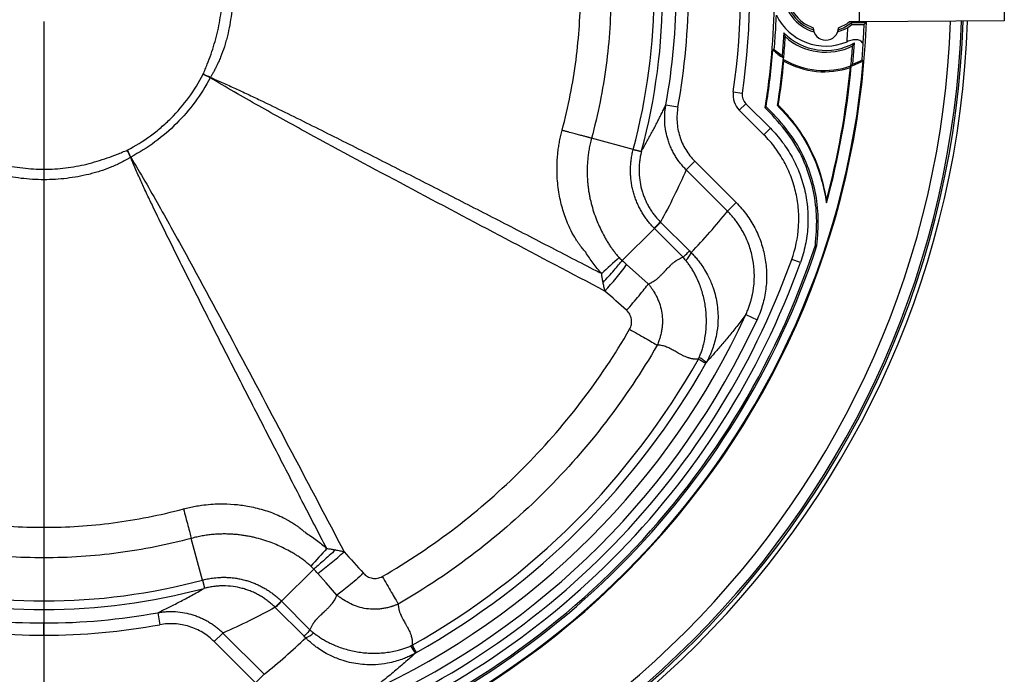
# Model space of a CAD drawing. Header units: millimetres. Extents: x 0 to 594, y 0 to 420.
# Tile 31 of 45: x 386 to 440, y 222 to 257. Entities that reach past the tile are written whole.
import ezdxf

# ---------------------------------------------------------------- set-up
doc = ezdxf.new("R2010")
doc.units = ezdxf.units.MM
doc.layers.add('SLD-0', color=7, linetype='Continuous')

# ---------------------------------------------------------------- blocks, each defined once
blk = doc.blocks.new('SW_CENTERMARKSYMBOL_1')
at = {"layer": 'SLD-0', "color": 0}
blk.add_line((0, -1.667), (0, -55.401), dxfattribs=at)

msp = doc.modelspace()

# ---------------------------------------------------------------- linework, layer by layer
at = {"color": 7, "linetype": 'Continuous', "lineweight": 25}
for p, q in [((440.104, 260.617), (440.104, 257.36)), ((432.213, 257.302), (432.213, 257.93)), ((431.582, 257.005), (431.799, 257.155)), ((432.213, 257.302), (431.658, 257.302)), ((432.57, 257.255), (431.764, 257.255)), ((440.104, 257.36), (432.213, 257.302)), ((428.09, 256.703), (428.01, 255.468)), ((428.176, 256.488), (428.09, 256.703)), ((431.85, 255.007), (431.947, 256.159)), ((432.356, 255.233), (432.415, 256.108)), ((425.339, 253.486), (425.833, 253.413)), ((421.668, 252.792), (422.324, 252.672)), ((426.021, 252.845), (425.668, 252.492)), ((426.021, 252.845), (427.36, 251.507)), ((427.531, 252.279), (427.126, 252.683)), ((427.006, 251.153), (425.668, 252.492)), ((427.468, 252.216), (427.07, 252.614)), ((427.468, 252.216), (427.531, 252.279)), ((427.36, 251.507), (427.006, 251.153)), ((419.889, 250.354), (417.619, 250.965)), ((422.775, 249.241), (423.246, 249.712)), ((423.246, 249.712), (425.497, 247.461)), ((425.026, 246.99), (422.775, 249.241)), ((425.026, 246.99), (425.497, 247.461)), ((421.384, 246.388), (422.949, 244.823)), ((421.046, 246.051), (419.293, 244.298)), ((422.612, 244.485), (421.046, 246.051)), ((428.996, 244.19), (428.525, 244.359)), ((426.028, 241.356), (426.633, 241.077)), ((396.427, 226.892), (395.816, 229.163)), ((387.793, 228.103), (387.793, 225.751)), ((400.731, 225.735), (402.484, 227.488)), ((401.958, 223.832), (400.393, 225.397)), ((400.731, 225.735), (402.296, 224.17)), ((393.989, 225.113), (394.109, 224.457)), ((387.793, 223.885), (387.793, 224.551)), ((397.541, 224.006), (397.07, 223.536)), ((397.541, 224.006), (399.791, 221.756)), ((399.321, 221.285), (397.07, 223.536)), ((399.791, 221.756), (399.321, 221.285))]:
    msp.add_line(p, q, dxfattribs=at)
at = {"color": 7, "linetype": 'Continuous', "lineweight": 25, "flags": 128}
for points in [[(431.799, 257.155), (431.78, 257.211), (431.764, 257.255)], [(432.57, 257.255), (432.514, 257.202), (432.47, 257.159)], [(427.499, 255.777), (427.54, 255.794), (427.572, 255.806)], [(428.096, 255.173), (428.088, 255.223), (428.081, 255.262)], [(431.719, 254.823), (431.737, 254.87), (431.751, 254.908)], [(431.769, 254.904), (431.814, 254.962), (431.85, 255.007)], [(432.423, 255.189), (432.385, 255.213), (432.356, 255.233)], [(427.07, 252.614), (427.101, 252.653), (427.126, 252.683)], [(427.749, 252.741), (427.774, 252.749), (427.794, 252.756)], [(430.422, 247.441), (430.425, 247.543), (430.427, 247.623)], [(429.813, 245.136), (429.862, 245.125), (429.9, 245.116)], [(419.531, 244.081), (420.189, 243.494), (420.705, 243.033)], [(403.749, 226.076), (403.162, 226.734), (402.701, 227.251)]]:
    msp.add_lwpolyline(points, dxfattribs=at)
at = {"color": 7, "linetype": 'Continuous', "lineweight": 25}
for centre, radius, start, end in [((387.793, 258.989), 33.699, 345.0087, 14.9913), ((387.793, 258.989), 33.237, 344.9434, 15.0566), ((387.793, 258.989), 34.437, 349.6346, 10.3654), ((387.793, 258.989), 35.104, 349.6346, 10.3654), ((387.793, 258.989), 37.947, 351.6619, 8.3381), ((387.793, 258.989), 38.447, 351.6619, 8.3381), ((430.38, 258.989), 2.219, 90, 252.2957), ((430.38, 258.989), 2.319, 180, 253.843), ((430.38, 258.989), 2.116, 180, 251.1403), ((387.793, 258.989), 39.791, 350.781, 359.2814), ((430.38, 258.989), 3, 206.1916, 292.7317), ((387.793, 258.989), 50.333, 271.871, 358.129), ((387.793, 258.989), 50.1, 271.8817, 358.1183), ((387.793, 258.989), 50, 271.8863, 358.1137), ((387.793, 258.989), 49.4, 271.9144, 358.0856), ((387.793, 258.989), 44.833, 272.1529, 357.8471), ((430.38, 256.989), 0.684, 180.23, 359.77), ((430.38, 258.989), 2.319, 286.157, 301.2159), ((430.38, 258.989), 2.219, 287.7043, 308.6195), ((430.38, 258.989), 2.116, 288.8597, 307.1423), ((387.793, 258.989), 43.833, 356.3808, 357.4069), ((387.793, 258.989), 44.714, 356.3062, 357.6556), ((387.793, 258.989), 40.46, 354.7157, 356.4565), ((430.38, 258.989), 3.235, 224.9445, 298.9867), ((430.38, 258.989), 3.333, 228.6081, 295.9402), ((387.793, 258.989), 44.147, 354.6961, 356.1067), ((387.793, 258.989), 39.835, 350.8928, 355.3759), ((430.38, 258.989), 4.314, 228.1036, 237.627), ((430.38, 258.989), 4.244, 228.5742, 236.0515), ((387.793, 258.989), 40.441, 351.1132, 354.8304), ((387.793, 258.989), 44.791, 274.8668, 355.1332), ((387.793, 258.989), 40.483, 351.1436, 354.5913), ((430.293, 258.989), 4.333, 239.3061, 289.6564), ((430.293, 258.989), 4.403, 240.0693, 288.9005), ((387.793, 258.989), 44.166, 344.8438, 354.6936), ((387.793, 258.989), 44.123, 345.0725, 354.5826), ((430.38, 258.989), 4.314, 288.7892, 298.2635), ((430.38, 258.989), 4.244, 290.2662, 297.7487), ((364.152, 269.573), 36.097, 334.9041, 334.9386), ((365.69, 272.508), 36.102, 329.644, 329.6788), ((426.493, 253.317), 1.167, 171.6619, 225), ((426.493, 253.317), 0.667, 171.6619, 225), ((377.209, 282.63), 36.097, 295.0614, 295.0959), ((374.274, 281.092), 36.102, 300.3212, 300.356), ((433.563, 233.543), 17.714, 133.4741, 135.0193), ((387.793, 258.989), 44.244, 288.2456, 341.7544), ((387.793, 258.989), 44.333, 288.2343, 341.7657), ((421.876, 245.184), 1.252, 315.1809, 338.7446), ((387.793, 258.989), 43.28, 289.7563, 340.2437), ((387.793, 258.989), 43.78, 289.7563, 340.2437), ((511.585, 142.289), 137.796, 132.14212, 132.67977), ((404.699, 255.008), 18.423, 317.8171, 323.6187), ((387.793, 258.989), 42.104, 294.7574, 335.2426), ((387.793, 258.989), 42.771, 294.7574, 335.2426), ((387.793, 258.989), 40.904, 299.3621, 330.6379), ((387.793, 258.989), 41.366, 299.3619, 330.6378), ((422.366, 236.936), 2.361, 50.3476, 61.8255), ((504.492, 135.198), 137.793, 137.32026, 137.85792), ((391.773, 242.083), 18.423, 306.3813, 312.1829), ((387.793, 258.989), 33.237, 254.9434, 270), ((387.793, 258.989), 33.237, 270, 285.0566), ((387.793, 258.989), 33.699, 255.0087, 284.9913), ((413.241, 213.216), 17.717, 134.9807, 136.5256), ((387.793, 258.989), 34.437, 259.6346, 270), ((387.793, 258.989), 34.437, 270, 280.3654), ((387.793, 258.989), 35.104, 259.6346, 270), ((387.793, 258.989), 35.104, 270, 280.3654), ((401.597, 224.906), 1.252, 291.2554, 314.8191), ((409.845, 224.416), 2.361, 208.1745, 219.6524)]:
    msp.add_arc(centre, radius, start, end, dxfattribs=at)
for points, knots in [([(416.013, 251.397), (416.363, 252.697), (416.61, 253.969), (416.937, 256.491), (417.017, 257.741), (417.016, 260.242), (416.937, 261.492), (416.691, 263.383), (416.588, 264.017), (416.336, 265.293), (416.186, 265.936), (416.012, 266.586)], [0, 0, 0, 0, 0.25, 0.25, 0.5, 0.5, 0.75, 0.75, 0.875, 0.875, 1, 1, 1, 1]), ([(417.619, 267.012), (417.97, 265.706), (418.235, 264.376), (418.59, 261.694), (418.679, 260.341), (418.679, 257.636), (418.59, 256.283), (418.235, 253.601), (417.97, 252.272), (417.619, 250.965)], [0, 0, 0, 0, 0.25, 0.25, 0.5, 0.5, 0.75, 0.75, 1, 1, 1, 1]), ([(396.469, 254.449), (396.488, 254.495), (396.504, 254.541), (396.539, 254.632), (396.557, 254.678), (396.614, 254.813), (396.652, 254.904), (396.76, 255.177), (396.827, 255.361), (396.954, 255.73), (397.014, 255.916), (397.126, 256.291), (397.179, 256.479), (397.319, 257.049), (397.39, 257.438), (397.483, 258.214), (397.507, 258.603), (397.506, 259.382), (397.483, 259.772), (397.388, 260.553), (397.317, 260.938), (397.177, 261.505), (397.124, 261.692), (397.013, 262.065), (396.953, 262.251), (396.826, 262.619), (396.759, 262.802), (396.651, 263.074), (396.614, 263.165), (396.557, 263.3), (396.539, 263.346), (396.504, 263.437), (396.488, 263.483), (396.469, 263.528)], [0, 0, 0, 0, 0.015625, 0.015625, 0.03125, 0.03125, 0.0625, 0.0625, 0.125, 0.125, 0.1875, 0.1875, 0.25, 0.25, 0.375, 0.375, 0.5, 0.5, 0.625, 0.625, 0.75, 0.75, 0.8125, 0.8125, 0.875, 0.875, 0.9375, 0.9375, 0.96875, 0.96875, 0.984375, 0.984375, 1, 1, 1, 1]), ([(396.853, 263.696), (396.868, 263.674), (396.897, 263.631), (396.937, 263.568), (396.977, 263.502), (397.051, 263.366), (397.206, 263.068), (397.417, 262.602), (397.591, 262.12), (397.708, 261.727), (397.862, 261.135), (398.029, 260.221), (398.103, 258.983), (398.027, 257.745), (397.861, 256.835), (397.707, 256.246), (397.591, 255.855), (397.455, 255.481), (397.295, 255.106), (397.176, 254.853), (397.078, 254.662), (397.017, 254.549), (396.979, 254.479), (396.939, 254.412), (396.897, 254.347), (396.868, 254.303), (396.853, 254.282)], [0, 0, 0, 0, 0.007938, 0.015857, 0.022586, 0.031565, 0.062826, 0.125112, 0.187389, 0.218645, 0.250023, 0.373842, 0.50073, 0.627215, 0.750626, 0.781791, 0.81287, 0.874902, 0.902858, 0.9371, 0.959849, 0.968364, 0.976203, 0.984093, 0.992035, 1, 1, 1, 1]), ([(427.572, 255.806), (427.589, 256.009), (427.621, 256.408), (427.66, 257.021), (427.679, 257.454), (427.688, 257.664)], [0, 0, 0, 0, 0.345709, 0.6813081, 1, 1, 1, 1]), ([(431.799, 257.155), (431.869, 257.155), (432.008, 257.156), (432.194, 257.157), (432.355, 257.158), (432.432, 257.159), (432.47, 257.159)], [0, 0, 0, 0, 0.250133, 0.499618, 0.750212, 1, 1, 1, 1]), ([(432.415, 256.108), (432.376, 256.164), (432.317, 256.249), (432.187, 256.313), (432.072, 256.337), (431.944, 256.336), (431.764, 256.306), (431.629, 256.256), (431.539, 256.222)], [0, 0, 0, 0, 0.249532, 0.376954, 0.499365, 0.624644, 0.750218, 1, 1, 1, 1]), ([(431.838, 255.991), (431.858, 256.022), (431.895, 256.076), (431.931, 256.134), (431.947, 256.159)], [0, 0, 0, 0, 0.56, 1, 1, 1, 1]), ([(428.01, 255.468), (428.021, 255.445), (428.041, 255.403), (428.061, 255.363), (428.07, 255.345)], [0, 0, 0, 0, 0.5599999, 1, 1, 1, 1]), ([(392.332, 250.313), (392.773, 250.543), (393.191, 250.805), (393.786, 251.241), (393.979, 251.394), (394.354, 251.716), (394.536, 251.885), (395.064, 252.411), (395.387, 252.787), (395.976, 253.588), (396.238, 254.009), (396.469, 254.449)], [0, 0, 0, 0, 0.25, 0.25, 0.375, 0.375, 0.5, 0.5, 0.75, 0.75, 1, 1, 1, 1]), ([(396.841, 254.263), (396.362, 253.346), (395.743, 252.502), (394.279, 251.039), (393.436, 250.42), (392.518, 249.941)], [0, 0, 0, 0, 0.5, 0.5, 1, 1, 1, 1]), ([(418.35, 242.638), (416.547, 243.586), (414.744, 244.535), (411.14, 246.438), (409.34, 247.391), (405.744, 249.309), (403.948, 250.271), (401.267, 251.737), (400.375, 252.23), (399.044, 252.981), (398.601, 253.233), (397.72, 253.745), (397.282, 254.004), (396.842, 254.263)], [0, 0, 0, 0, 0.25, 0.25, 0.5, 0.5, 0.75, 0.75, 0.875, 0.875, 0.9375, 0.9375, 1, 1, 1, 1]), ([(396.853, 254.282), (396.904, 254.259), (397.017, 254.208), (397.245, 254.108), (397.65, 253.931), (398.1, 253.733), (398.551, 253.525), (399.001, 253.314), (399.79, 252.935), (400.906, 252.391), (402.687, 251.509), (404.908, 250.397), (407.567, 249.048), (410.222, 247.691), (412.9, 246.314), (415.55, 244.947), (417.316, 244.033), (418.173, 243.59)], [0, 0, 0, 0, 0.006982, 0.015634, 0.031272, 0.062539, 0.077405, 0.093792, 0.125039, 0.18753, 0.250022, 0.375009, 0.500004, 0.625002, 0.750002, 0.878652, 1, 1, 1, 1]), ([(420.346, 250.274), (420.399, 250.366), (420.504, 250.546), (420.656, 250.816), (420.802, 251.082), (420.942, 251.342), (421.077, 251.597), (421.206, 251.847), (421.329, 252.091), (421.447, 252.33), (421.56, 252.563), (421.633, 252.717), (421.668, 252.792)], [0, 0, 0, 0, 0.112989, 0.223091, 0.330308, 0.434638, 0.536081, 0.634638, 0.730308, 0.823092, 0.912989, 1, 1, 1, 1]), ([(422.775, 249.241), (422.748, 249.269), (422.692, 249.326), (422.611, 249.415), (422.531, 249.507), (422.454, 249.603), (422.378, 249.703), (422.305, 249.806), (422.234, 249.912), (422.166, 250.022), (422.101, 250.136), (422.039, 250.252), (421.981, 250.372), (421.926, 250.495), (421.874, 250.621), (421.827, 250.749), (421.75, 250.981), (421.661, 251.339), (421.615, 251.706), (421.603, 251.978), (421.602, 252.146), (421.61, 252.34), (421.63, 252.559), (421.655, 252.712), (421.668, 252.792)], [0, 0, 0, 0, 0.030636, 0.061702, 0.093191, 0.125093, 0.1574, 0.1901, 0.223182, 0.256633, 0.290439, 0.324586, 0.359057, 0.393835, 0.428902, 0.464239, 0.499827, 0.618637, 0.749763, 0.786123, 0.829533, 0.879821, 0.936747, 1, 1, 1, 1]), ([(422.324, 252.672), (422.275, 252.406), (422.259, 252.138), (422.284, 251.734), (422.3, 251.599), (422.349, 251.335), (422.381, 251.205), (422.46, 250.95), (422.508, 250.825), (422.619, 250.578), (422.682, 250.458), (422.89, 250.114), (423.054, 249.903), (423.246, 249.712)], [0, 0, 0, 0, 0.25, 0.25, 0.375, 0.375, 0.5, 0.5, 0.625, 0.625, 0.75, 0.75, 1, 1, 1, 1]), ([(427.749, 252.741), (428.007, 252.473), (428.526, 251.934), (429.171, 251.007), (429.733, 249.946), (430.164, 248.749), (430.336, 247.877), (430.422, 247.441)], [0, 0, 0, 0, 0.184473, 0.37108, 0.559077, 0.779507, 1, 1, 1, 1]), ([(430.427, 247.623), (430.314, 248.159), (430.086, 249.235), (429.51, 250.509), (428.912, 251.462), (428.39, 252.145), (427.991, 252.553), (427.794, 252.756)], [0, 0, 0, 0, 0.279865, 0.561544, 0.708502, 0.855299, 1, 1, 1, 1]), ([(429.813, 245.136), (429.853, 245.633), (429.931, 246.609), (429.75, 248.06), (429.316, 249.515), (428.588, 250.955), (427.841, 251.796), (427.468, 252.216)], [0, 0, 0, 0, 0.19347, 0.379875, 0.564107, 0.782389, 1, 1, 1, 1]), ([(429.9, 245.116), (429.941, 245.619), (430.02, 246.606), (429.839, 248.073), (429.4, 249.545), (428.664, 251.003), (427.908, 251.854), (427.531, 252.279)], [0, 0, 0, 0, 0.193296, 0.3797, 0.563981, 0.782326, 1, 1, 1, 1]), ([(417.305, 244.75), (417.282, 244.775), (417.231, 244.831), (417.152, 244.923), (417.065, 245.032), (416.97, 245.157), (416.869, 245.3), (416.708, 245.549), (416.532, 245.861), (416.284, 246.39), (416.042, 247.054), (415.834, 247.942), (415.727, 248.899), (415.737, 249.669), (415.788, 250.212), (415.828, 250.514), (415.879, 250.813), (415.94, 251.107), (415.989, 251.301), (416.013, 251.397)], [0, 0, 0, 0, 0.014729, 0.031987, 0.051777, 0.074103, 0.09897, 0.126387, 0.200585, 0.251469, 0.375427, 0.500928, 0.639464, 0.78499, 0.828551, 0.871857, 0.914885, 0.957609, 1, 1, 1, 1]), ([(417.619, 250.965), (417.604, 250.969), (417.572, 250.978), (417.52, 250.992), (417.461, 251.008), (417.393, 251.026), (417.317, 251.046), (417.232, 251.069), (417.136, 251.095), (417.031, 251.123), (416.915, 251.155), (416.788, 251.189), (416.651, 251.226), (416.504, 251.265), (416.348, 251.307), (416.184, 251.351), (416.071, 251.382), (416.013, 251.397)], [0, 0, 0, 0, 0.040499, 0.084802, 0.132954, 0.184993, 0.240939, 0.300795, 0.364537, 0.432114, 0.50344, 0.578389, 0.656794, 0.738442, 0.823072, 0.910375, 1, 1, 1, 1]), ([(428.525, 244.359), (428.734, 244.94), (428.857, 245.537), (428.905, 246.301), (428.91, 246.456), (428.907, 246.764), (428.901, 246.917), (428.865, 247.374), (428.819, 247.675), (428.72, 248.121), (428.682, 248.269), (428.594, 248.563), (428.545, 248.71), (428.382, 249.141), (428.254, 249.418), (427.961, 249.952), (427.796, 250.209), (427.52, 250.578), (427.422, 250.698), (427.221, 250.931), (427.115, 251.044), (427.006, 251.153)], [0, 0, 0, 0, 0.25, 0.25, 0.3125, 0.3125, 0.375, 0.375, 0.5, 0.5, 0.5625, 0.5625, 0.625, 0.625, 0.75, 0.75, 0.875, 0.875, 0.9375, 0.9375, 1, 1, 1, 1]), ([(427.36, 251.507), (427.477, 251.389), (427.591, 251.268), (427.808, 251.017), (427.913, 250.887), (428.211, 250.49), (428.388, 250.213), (428.704, 249.638), (428.841, 249.34), (429.017, 248.875), (429.07, 248.717), (429.164, 248.401), (429.206, 248.241), (429.313, 247.761), (429.361, 247.436), (429.4, 246.944), (429.407, 246.78), (429.41, 246.448), (429.405, 246.282), (429.374, 245.788), (429.33, 245.462), (429.197, 244.82), (429.108, 244.503), (428.996, 244.19)], [0, 0, 0, 0, 0.0625, 0.0625, 0.125, 0.125, 0.25, 0.25, 0.375, 0.375, 0.4375, 0.4375, 0.5, 0.5, 0.625, 0.625, 0.6875, 0.6875, 0.75, 0.75, 0.875, 0.875, 1, 1, 1, 1]), ([(417.619, 250.965), (417.605, 250.914), (417.579, 250.813), (417.544, 250.662), (417.512, 250.512), (417.485, 250.363), (417.46, 250.217), (417.44, 250.071), (417.422, 249.928), (417.408, 249.786), (417.397, 249.645), (417.389, 249.506), (417.383, 249.369), (417.38, 249.233), (417.38, 249.099), (417.383, 248.967), (417.387, 248.836), (417.394, 248.707), (417.404, 248.58), (417.415, 248.454), (417.429, 248.33), (417.445, 248.208), (417.462, 248.089), (417.481, 247.973), (417.501, 247.858), (417.523, 247.746), (417.547, 247.636), (417.634, 247.255), (417.816, 246.665), (418.108, 246.002), (418.333, 245.58), (418.478, 245.33), (418.593, 245.146), (418.716, 244.967), (418.846, 244.792), (418.983, 244.623), (419.08, 244.515), (419.128, 244.462)], [0, 0, 0, 0, 0.0227283, 0.0451036, 0.0671409, 0.0888545, 0.1102575, 0.131362, 0.15218, 0.1727218, 0.1929958, 0.2130101, 0.2327721, 0.2522887, 0.2715705, 0.2906282, 0.3094595, 0.3280669, 0.3464781, 0.3646669, 0.382598, 0.4002322, 0.4175525, 0.4345706, 0.4512977, 0.4677402, 0.4839021, 0.4997887, 0.6366106, 0.7495841, 0.8122206, 0.8434611, 0.8746622, 0.9061244, 0.9374815, 0.9687635, 1, 1, 1, 1]), ([(383.254, 250.313), (383.299, 250.294), (383.345, 250.278), (383.437, 250.243), (383.482, 250.225), (383.618, 250.167), (383.708, 250.13), (383.982, 250.022), (384.165, 249.954), (384.535, 249.827), (384.721, 249.767), (385.095, 249.656), (385.283, 249.603), (385.854, 249.463), (386.243, 249.392), (387.019, 249.298), (387.408, 249.275), (388.186, 249.275), (388.576, 249.299), (389.357, 249.394), (389.743, 249.465), (390.31, 249.605), (390.497, 249.657), (390.87, 249.769), (391.055, 249.828), (391.423, 249.955), (391.606, 250.023), (391.879, 250.13), (391.969, 250.168), (392.105, 250.225), (392.15, 250.243), (392.241, 250.278), (392.287, 250.294), (392.332, 250.313)], [0, 0, 0, 0, 0.015625, 0.015625, 0.03125, 0.03125, 0.0625, 0.0625, 0.125, 0.125, 0.1875, 0.1875, 0.25, 0.25, 0.375, 0.375, 0.5, 0.5, 0.625, 0.625, 0.75, 0.75, 0.8125, 0.8125, 0.875, 0.875, 0.9375, 0.9375, 0.96875, 0.96875, 0.984375, 0.984375, 1, 1, 1, 1]), ([(421.033, 246.064), (421.005, 246.093), (420.947, 246.152), (420.865, 246.243), (420.784, 246.336), (420.706, 246.431), (420.63, 246.529), (420.557, 246.63), (420.486, 246.733), (420.418, 246.839), (420.352, 246.947), (420.289, 247.058), (420.229, 247.172), (420.172, 247.289), (420.117, 247.407), (420.067, 247.527), (420.019, 247.649), (419.975, 247.773), (419.935, 247.898), (419.898, 248.025), (419.865, 248.154), (419.835, 248.285), (419.81, 248.417), (419.788, 248.551), (419.77, 248.687), (419.756, 248.824), (419.746, 248.961), (419.741, 249.099), (419.739, 249.237), (419.743, 249.376), (419.75, 249.515), (419.762, 249.654), (419.778, 249.794), (419.798, 249.933), (419.824, 250.074), (419.854, 250.214), (419.877, 250.308), (419.889, 250.354)], [0, 0, 0, 0, 0.026378, 0.052795, 0.07927, 0.105825, 0.132478, 0.159251, 0.186165, 0.213242, 0.240504, 0.267971, 0.295673, 0.323634, 0.351694, 0.379783, 0.407922, 0.436146, 0.464474, 0.492931, 0.521538, 0.550325, 0.579316, 0.608542, 0.638039, 0.66769, 0.697345, 0.727026, 0.756755, 0.786563, 0.816485, 0.846547, 0.876776, 0.907202, 0.937858, 0.968779, 1, 1, 1, 1]), ([(419.889, 250.354), (419.907, 250.35), (419.942, 250.341), (419.99, 250.329), (420.036, 250.318), (420.079, 250.307), (420.118, 250.297), (420.155, 250.288), (420.188, 250.28), (420.225, 250.271), (420.261, 250.263), (420.29, 250.257), (420.309, 250.254), (420.32, 250.253), (420.327, 250.253), (420.331, 250.254), (420.335, 250.255), (420.337, 250.256), (420.339, 250.258), (420.341, 250.26), (420.342, 250.262), (420.343, 250.265), (420.344, 250.267), (420.345, 250.27), (420.345, 250.272)], [0, 0, 0, 0, 0.062457, 0.124914, 0.187371, 0.249828, 0.312285, 0.374742, 0.437199, 0.499656, 0.599808, 0.698651, 0.764989, 0.819136, 0.85146, 0.880599, 0.906555, 0.929331, 0.948931, 0.965362, 0.978637, 0.988778, 0.99584, 1, 1, 1, 1]), ([(420.346, 250.274), (420.34, 250.25), (420.319, 250.17), (420.28, 249.999), (420.24, 249.761), (420.214, 249.495), (420.202, 249.136), (420.23, 248.703), (420.315, 248.277), (420.41, 247.96), (420.494, 247.73), (420.591, 247.508), (420.7, 247.295), (420.818, 247.093), (420.946, 246.902), (421.082, 246.722), (421.224, 246.553), (421.325, 246.449), (421.375, 246.397)], [0, 0, 0, 0, 0.017807, 0.059263, 0.125062, 0.190656, 0.249966, 0.38138, 0.500218, 0.559308, 0.617716, 0.675339, 0.732084, 0.787866, 0.842609, 0.896249, 0.948728, 1, 1, 1, 1]), ([(392.5, 249.928), (392.478, 249.914), (392.435, 249.885), (392.373, 249.845), (392.306, 249.805), (392.171, 249.731), (391.873, 249.575), (391.406, 249.365), (390.925, 249.19), (390.532, 249.073), (389.939, 248.92), (389.026, 248.753), (387.787, 248.679), (386.55, 248.754), (385.64, 248.921), (385.05, 249.075), (384.659, 249.191), (384.285, 249.327), (383.91, 249.487), (383.658, 249.606), (383.467, 249.704), (383.354, 249.765), (383.283, 249.802), (383.217, 249.843), (383.151, 249.885), (383.108, 249.914), (383.086, 249.928)], [0, 0, 0, 0, 0.007938, 0.015857, 0.022586, 0.031565, 0.062826, 0.125112, 0.187389, 0.218645, 0.250023, 0.373842, 0.50073, 0.627215, 0.750626, 0.781791, 0.81287, 0.874902, 0.902858, 0.9371, 0.959849, 0.968364, 0.976203, 0.984093, 0.992035, 1, 1, 1, 1]), ([(403.192, 228.608), (402.749, 229.465), (401.835, 231.231), (400.468, 233.881), (399.091, 236.559), (397.734, 239.214), (396.385, 241.873), (395.272, 244.094), (394.391, 245.875), (393.846, 246.992), (393.468, 247.781), (393.256, 248.231), (393.048, 248.682), (392.85, 249.132), (392.674, 249.537), (392.574, 249.764), (392.523, 249.878), (392.5, 249.928)], [0, 0, 0, 0, 0.121346, 0.249993, 0.37499, 0.499986, 0.62498, 0.749969, 0.812464, 0.874961, 0.906212, 0.922601, 0.93747, 0.968735, 0.984367, 0.993017, 1, 1, 1, 1]), ([(392.519, 249.939), (392.777, 249.5), (393.037, 249.061), (393.548, 248.18), (393.801, 247.738), (394.552, 246.407), (395.044, 245.515), (396.51, 242.834), (397.473, 241.038), (399.39, 237.442), (400.344, 235.641), (402.247, 232.038), (403.196, 230.235), (404.144, 228.432)], [0, 0, 0, 0, 0.0625, 0.0625, 0.125, 0.125, 0.25, 0.25, 0.5, 0.5, 0.75, 0.75, 1, 1, 1, 1]), ([(425.497, 247.461), (425.702, 247.256), (425.889, 247.038), (426.227, 246.577), (426.379, 246.334), (426.579, 245.95), (426.641, 245.818), (426.755, 245.553), (426.806, 245.419), (426.944, 245.013), (427.016, 244.736), (427.092, 244.311), (427.112, 244.168), (427.141, 243.88), (427.15, 243.736), (427.16, 243.306), (427.146, 243.02), (427.091, 242.594), (427.067, 242.452), (427.009, 242.169), (426.974, 242.028), (426.855, 241.611), (426.754, 241.34), (426.633, 241.077)], [0, 0, 0, 0, 0.125, 0.125, 0.25, 0.25, 0.3125, 0.3125, 0.375, 0.375, 0.5, 0.5, 0.5625, 0.5625, 0.625, 0.625, 0.75, 0.75, 0.8125, 0.8125, 0.875, 0.875, 1, 1, 1, 1]), ([(426.028, 241.356), (426.046, 241.396), (426.081, 241.475), (426.129, 241.592), (426.174, 241.706), (426.214, 241.817), (426.249, 241.925), (426.281, 242.029), (426.31, 242.129), (426.335, 242.224), (426.357, 242.316), (426.377, 242.402), (426.394, 242.484), (426.408, 242.561), (426.421, 242.633), (426.431, 242.7), (426.44, 242.762), (426.481, 243.065), (426.506, 243.592), (426.426, 244.357), (426.238, 245.083), (426.002, 245.629), (425.799, 245.995), (425.664, 246.212), (425.518, 246.421), (425.363, 246.621), (425.2, 246.812), (425.084, 246.931), (425.026, 246.99)], [0, 0, 0, 0, 0.021548, 0.042403, 0.06254, 0.081939, 0.100577, 0.118437, 0.1355, 0.151752, 0.167178, 0.181765, 0.195501, 0.208377, 0.220383, 0.231511, 0.241754, 0.251106, 0.382107, 0.500768, 0.628439, 0.75034, 0.79256, 0.834607, 0.876427, 0.917966, 0.959173, 1, 1, 1, 1]), ([(421.046, 246.051), (421.059, 246.063), (421.084, 246.088), (421.118, 246.123), (421.151, 246.156), (421.182, 246.187), (421.211, 246.215), (421.238, 246.242), (421.263, 246.267), (421.285, 246.289), (421.305, 246.31), (421.323, 246.328), (421.339, 246.343), (421.353, 246.357), (421.364, 246.368), (421.373, 246.377), (421.38, 246.384), (421.383, 246.387), (421.384, 246.388)], [0, 0, 0, 0, 0.062868, 0.125868, 0.188959, 0.252104, 0.315263, 0.378397, 0.441466, 0.504434, 0.567259, 0.629906, 0.692336, 0.754514, 0.816403, 0.877969, 0.939179, 1, 1, 1, 1]), ([(421.046, 246.051), (421.046, 246.051), (421.046, 246.051), (421.046, 246.051), (421.046, 246.051), (421.045, 246.052), (421.044, 246.053), (421.043, 246.055), (421.039, 246.058), (421.035, 246.062), (421.033, 246.064)], [0, 0, 0, 0, 0.015625, 0.015625, 0.03125, 0.0625, 0.125, 0.25, 0.5, 1, 1, 1, 1]), ([(418.173, 243.59), (418.01, 243.769), (417.855, 243.955), (417.639, 244.246), (417.57, 244.345), (417.436, 244.546), (417.369, 244.648), (417.305, 244.75)], [0, 0, 0, 0, 0.5, 0.5, 0.75, 0.75, 1, 1, 1, 1]), ([(422.612, 244.485), (422.712, 244.585), (422.791, 244.665), (422.906, 244.779), (422.94, 244.813), (422.949, 244.823)], [0, 0, 0, 0, 0.5, 0.5, 1, 1, 1, 1]), ([(423.043, 244.73), (423.073, 244.7), (423.133, 244.639), (423.222, 244.543), (423.311, 244.442), (423.398, 244.337), (423.485, 244.227), (423.617, 244.049), (423.793, 243.783), (424.03, 243.354), (424.293, 242.722), (424.493, 241.882), (424.529, 241.019), (424.446, 240.342), (424.335, 239.866), (424.231, 239.543), (424.136, 239.295), (424.053, 239.106), (423.966, 238.926), (423.903, 238.81), (423.872, 238.754)], [0, 0, 0, 0, 0.019756, 0.039972, 0.060649, 0.08179, 0.103397, 0.125469, 0.184472, 0.250924, 0.352611, 0.500499, 0.648576, 0.750057, 0.816119, 0.874514, 0.907392, 0.939263, 0.970131, 1, 1, 1, 1]), ([(418.244, 243.105), (418.348, 243.218), (418.452, 243.332), (418.654, 243.556), (418.752, 243.666), (418.935, 243.873), (419.019, 243.971), (419.17, 244.148), (419.237, 244.228), (419.293, 244.298)], [0, 0, 0, 0, 0.25, 0.25, 0.5, 0.5, 0.75, 0.75, 1, 1, 1, 1]), ([(420.705, 243.033), (420.752, 243.048), (420.81, 243.07), (420.873, 243.1), (420.89, 243.108), (420.898, 243.113), (420.901, 243.114), (420.906, 243.117), (420.928, 243.128), (421.03, 243.185), (421.141, 243.265), (421.236, 243.346), (421.249, 243.357), (421.254, 243.362), (421.257, 243.364), (421.262, 243.369), (421.28, 243.385), (421.329, 243.431), (421.415, 243.514), (421.503, 243.605), (421.559, 243.665), (421.572, 243.679), (421.577, 243.685), (421.581, 243.688), (421.591, 243.699), (421.624, 243.734), (421.751, 243.871), (421.842, 243.966), (421.886, 244.01), (421.891, 244.015), (421.892, 244.016), (421.892, 244.016), (421.896, 244.02), (421.903, 244.027), (421.931, 244.054), (421.997, 244.116), (422.095, 244.201), (422.179, 244.265), (422.225, 244.297), (422.238, 244.306), (422.244, 244.31), (422.256, 244.317), (422.284, 244.336), (422.404, 244.408), (422.519, 244.458), (422.612, 244.485)], [0, 0, 0, 0, 0.0625, 0.078125, 0.085937, 0.085937, 0.089844, 0.089844, 0.09375, 0.125, 0.25, 0.265625, 0.269531, 0.269531, 0.273437, 0.273437, 0.28125, 0.3125, 0.375, 0.4375, 0.453125, 0.457031, 0.457031, 0.460937, 0.460937, 0.46875, 0.5, 0.625, 0.640625, 0.642578, 0.642578, 0.644531, 0.644531, 0.648437, 0.65625, 0.6875, 0.75, 0.8125, 0.828125, 0.828125, 0.835937, 0.835937, 0.84375, 0.875, 1, 1, 1, 1]), ([(423.48, 239.017), (423.495, 239.051), (423.524, 239.118), (423.564, 239.222), (423.604, 239.33), (423.641, 239.442), (423.676, 239.557), (423.728, 239.744), (423.788, 240.009), (423.841, 240.353), (423.866, 240.642), (423.875, 240.875), (423.878, 241.107), (423.866, 241.402), (423.83, 241.749), (423.772, 242.095), (423.691, 242.437), (423.591, 242.772), (423.48, 243.071), (423.366, 243.331), (423.255, 243.554), (423.139, 243.762), (423.018, 243.956), (422.894, 244.135), (422.807, 244.247), (422.764, 244.302)], [0, 0, 0, 0, 0.019574, 0.039676, 0.060304, 0.081456, 0.103131, 0.125328, 0.186124, 0.249876, 0.312548, 0.341669, 0.375061, 0.437245, 0.499612, 0.562214, 0.624825, 0.687849, 0.749425, 0.79565, 0.840099, 0.882766, 0.923645, 0.962728, 1, 1, 1, 1]), ([(418.244, 243.105), (418.238, 243.137), (418.225, 243.201), (418.209, 243.298), (418.195, 243.396), (418.183, 243.493), (418.176, 243.557), (418.173, 243.59)], [0, 0, 0, 0, 0.2003054, 0.4003588, 0.6002633, 0.8001145, 1, 1, 1, 1]), ([(418.35, 242.638), (418.34, 242.678), (418.321, 242.758), (418.293, 242.876), (418.268, 242.991), (418.252, 243.067), (418.244, 243.105)], [0, 0, 0, 0, 0.260536, 0.514062, 0.760555, 1, 1, 1, 1]), ([(419.524, 241.588), (419.641, 241.719), (419.759, 241.855), (419.991, 242.125), (420.103, 242.259), (420.311, 242.514), (420.407, 242.634), (420.575, 242.852), (420.647, 242.949), (420.705, 243.033)], [0, 0, 0, 0, 0.25, 0.25, 0.5, 0.5, 0.75, 0.75, 1, 1, 1, 1]), ([(420.705, 243.033), (420.727, 243.006), (420.767, 242.957), (420.821, 242.886), (420.866, 242.825), (420.902, 242.773), (420.93, 242.732), (420.949, 242.703), (420.961, 242.685), (421.01, 242.61), (421.088, 242.48), (421.192, 242.28), (421.279, 242.079), (421.378, 241.798), (421.462, 241.436), (421.488, 241.065), (421.476, 240.767), (421.451, 240.549), (421.409, 240.328), (421.356, 240.124), (421.287, 239.908), (421.231, 239.772), (421.198, 239.693)], [0, 0, 0, 0, 0.028719, 0.053831, 0.075254, 0.092916, 0.106757, 0.116733, 0.122811, 0.124972, 0.191979, 0.249687, 0.314376, 0.37492, 0.499717, 0.624805, 0.685657, 0.749805, 0.808932, 0.874921, 0.927425, 1, 1, 1, 1]), ([(419.696, 240.561), (419.744, 240.643), (419.776, 240.731), (419.809, 240.918), (419.809, 241.012), (419.785, 241.152), (419.773, 241.197), (419.742, 241.286), (419.722, 241.329), (419.653, 241.452), (419.594, 241.525), (419.524, 241.588)], [0, 0, 0, 0, 0.25, 0.25, 0.5, 0.5, 0.625, 0.625, 0.75, 0.75, 1, 1, 1, 1]), ([(426.028, 241.356), (425.953, 241.26), (425.807, 241.068), (425.585, 240.786), (425.365, 240.51), (425.147, 240.24), (424.93, 239.977), (424.715, 239.721), (424.501, 239.47), (424.29, 239.226), (424.081, 238.987), (423.941, 238.831), (423.872, 238.754)], [0, 0, 0, 0, 0.107792, 0.213853, 0.318182, 0.420779, 0.521644, 0.620779, 0.718181, 0.813852, 0.907792, 1, 1, 1, 1]), ([(406.221, 227.085), (407.612, 227.889), (408.95, 228.783), (411.499, 230.739), (413.919, 232.862), (416.042, 235.283), (417.998, 237.831), (418.893, 239.17), (419.696, 240.561)], [0, 0, 0, 0, 0.25, 0.25, 0.5, 0.75, 0.75, 1, 1, 1, 1]), ([(419.696, 240.561), (419.841, 240.477), (419.987, 240.392), (420.275, 240.227), (420.415, 240.145), (420.678, 239.993), (420.801, 239.923), (421.02, 239.796), (421.117, 239.74), (421.198, 239.693)], [0, 0, 0, 0, 0.25, 0.25, 0.5, 0.5, 0.75, 0.75, 1, 1, 1, 1]), ([(421.198, 239.693), (420.357, 238.236), (419.42, 236.835), (417.372, 234.167), (416.261, 232.899), (413.882, 230.521), (412.615, 229.409), (409.947, 227.361), (408.545, 226.425), (407.089, 225.583)], [0, 0, 0, 0, 0.25, 0.25, 0.5, 0.5, 0.75, 0.75, 1, 1, 1, 1]), ([(423.442, 238.932), (423.423, 238.931), (423.384, 238.927), (423.326, 238.926), (423.268, 238.927), (423.21, 238.931), (423.151, 238.937), (423.091, 238.947), (423.032, 238.959), (422.972, 238.974), (422.911, 238.991), (422.825, 239.021), (422.714, 239.065), (422.591, 239.124), (422.467, 239.191), (422.312, 239.277), (422.157, 239.365), (422.006, 239.45), (421.891, 239.509), (421.77, 239.565), (421.653, 239.61), (421.536, 239.647), (421.421, 239.673), (421.31, 239.689), (421.235, 239.692), (421.198, 239.693)], [0, 0, 0, 0, 0.021789, 0.044058, 0.066829, 0.090127, 0.113971, 0.138382, 0.163377, 0.188974, 0.215188, 0.242033, 0.303324, 0.367301, 0.414819, 0.483446, 0.593374, 0.642013, 0.704986, 0.757641, 0.811977, 0.863279, 0.911639, 0.957169, 1, 1, 1, 1]), ([(423.442, 238.932), (423.568, 238.862), (423.669, 238.805), (423.806, 238.728), (423.842, 238.707), (423.845, 238.706)], [0, 0, 0, 0, 0.5, 0.5, 1, 1, 1, 1]), ([(380.202, 230.768), (381.502, 230.419), (382.774, 230.171), (385.296, 229.844), (386.546, 229.765), (389.046, 229.765), (390.296, 229.845), (392.188, 230.09), (392.821, 230.193), (394.098, 230.446), (394.74, 230.596), (395.391, 230.77)], [0, 0, 0, 0, 0.25, 0.25, 0.5, 0.5, 0.75, 0.75, 0.875, 0.875, 1, 1, 1, 1]), ([(395.391, 230.77), (395.444, 230.784), (395.551, 230.811), (395.712, 230.849), (395.876, 230.883), (396.041, 230.915), (396.208, 230.943), (396.487, 230.985), (396.875, 231.026), (397.465, 231.052), (398.132, 231.03), (398.923, 230.928), (399.73, 230.739), (400.418, 230.489), (400.858, 230.278), (401.118, 230.138), (401.318, 230.02), (401.522, 229.886), (401.706, 229.753), (401.871, 229.622), (401.981, 229.523), (402.032, 229.477)], [0, 0, 0, 0, 0.023434, 0.047033, 0.07079, 0.094703, 0.118767, 0.14298, 0.215222, 0.284991, 0.394905, 0.499682, 0.624592, 0.748106, 0.810978, 0.832673, 0.874043, 0.909962, 0.936899, 0.970823, 1, 1, 1, 1]), ([(395.391, 230.77), (395.432, 230.614), (395.474, 230.457), (395.555, 230.15), (395.595, 230.001), (395.669, 229.72), (395.704, 229.589), (395.766, 229.355), (395.793, 229.251), (395.816, 229.163)], [0, 0, 0, 0, 0.25, 0.25, 0.5, 0.5, 0.75, 0.75, 1, 1, 1, 1]), ([(387.793, 228.103), (386.44, 228.103), (385.088, 228.192), (382.405, 228.546), (381.076, 228.812), (379.77, 229.163)], [0, 0, 0, 0, 0.5, 0.5, 1, 1, 1, 1]), ([(395.816, 229.163), (394.51, 228.812), (393.181, 228.546), (390.499, 228.192), (389.146, 228.103), (387.793, 228.103)], [0, 0, 0, 0, 0.5, 0.5, 1, 1, 1, 1]), ([(402.32, 227.654), (402.289, 227.681), (402.228, 227.737), (402.134, 227.818), (402.038, 227.896), (401.939, 227.973), (401.839, 228.047), (401.738, 228.119), (401.609, 228.205), (401.451, 228.304), (401.202, 228.448), (400.78, 228.673), (400.117, 228.965), (399.491, 229.159), (399.033, 229.26), (398.806, 229.302), (398.57, 229.338), (398.326, 229.368), (398.072, 229.388), (397.811, 229.4), (397.544, 229.403), (397.27, 229.394), (396.99, 229.374), (396.705, 229.343), (396.413, 229.298), (396.116, 229.239), (395.917, 229.189), (395.816, 229.163)], [0, 0, 0, 0, 0.017855, 0.035723, 0.053608, 0.071516, 0.089452, 0.107424, 0.125436, 0.156575, 0.187725, 0.250115, 0.36339, 0.500188, 0.532376, 0.565609, 0.599925, 0.635385, 0.67204, 0.709697, 0.748174, 0.787543, 0.827853, 0.869171, 0.911573, 0.955148, 1, 1, 1, 1]), ([(402.032, 229.477), (402.134, 229.412), (402.236, 229.346), (402.436, 229.211), (402.535, 229.142), (402.826, 228.926), (403.013, 228.772), (403.192, 228.608)], [0, 0, 0, 0, 0.25, 0.25, 0.5, 0.5, 1, 1, 1, 1]), ([(403.675, 228.538), (403.562, 228.434), (403.448, 228.33), (403.224, 228.127), (403.115, 228.03), (402.908, 227.847), (402.81, 227.763), (402.633, 227.611), (402.553, 227.545), (402.484, 227.488)], [0, 0, 0, 0, 0.25, 0.25, 0.5, 0.5, 0.75, 0.75, 1, 1, 1, 1]), ([(403.192, 228.608), (403.224, 228.605), (403.289, 228.599), (403.385, 228.587), (403.482, 228.573), (403.579, 228.557), (403.643, 228.544), (403.675, 228.538)], [0, 0, 0, 0, 0.199886, 0.399739, 0.599644, 0.799697, 1, 1, 1, 1]), ([(403.675, 228.538), (403.713, 228.53), (403.789, 228.514), (403.905, 228.489), (404.024, 228.461), (404.104, 228.441), (404.144, 228.432)], [0, 0, 0, 0, 0.239411, 0.485892, 0.73943, 1, 1, 1, 1]), ([(396.427, 226.892), (396.466, 226.902), (396.548, 226.923), (396.678, 226.952), (396.822, 226.979), (396.979, 227.003), (397.151, 227.023), (397.337, 227.037), (397.537, 227.043), (397.752, 227.04), (397.98, 227.025), (398.22, 226.997), (398.471, 226.954), (398.718, 226.896), (398.957, 226.825), (399.183, 226.745), (399.403, 226.653), (399.616, 226.551), (399.821, 226.439), (400.017, 226.318), (400.204, 226.189), (400.384, 226.05), (400.556, 225.905), (400.664, 225.801), (400.718, 225.748)], [0, 0, 0, 0, 0.025827, 0.054489, 0.085977, 0.120297, 0.157473, 0.19755, 0.240602, 0.28673, 0.336075, 0.388191, 0.442905, 0.500375, 0.552128, 0.603641, 0.655053, 0.705924, 0.756027, 0.805508, 0.854524, 0.903193, 0.951644, 1, 1, 1, 1]), ([(396.427, 226.892), (396.432, 226.875), (396.44, 226.841), (396.452, 226.796), (396.462, 226.754), (396.471, 226.718), (396.479, 226.686), (396.486, 226.658), (396.492, 226.633), (396.497, 226.612), (396.502, 226.593), (396.506, 226.577), (396.51, 226.559), (396.515, 226.538), (396.519, 226.517), (396.523, 226.5), (396.525, 226.485), (396.527, 226.474), (396.528, 226.465), (396.528, 226.458), (396.528, 226.453), (396.527, 226.448), (396.526, 226.445), (396.524, 226.443), (396.522, 226.441), (396.52, 226.44), (396.517, 226.439), (396.515, 226.438), (396.511, 226.437), (396.51, 226.436)], [0, 0, 0, 0, 0.061869, 0.120614, 0.176158, 0.22844, 0.277406, 0.323016, 0.365236, 0.404043, 0.439418, 0.47135, 0.499829, 0.558558, 0.613611, 0.664968, 0.712621, 0.756568, 0.796816, 0.833375, 0.866261, 0.89549, 0.921083, 0.94306, 0.961446, 0.976267, 0.987563, 0.995403, 1, 1, 1, 1]), ([(405.194, 227.258), (405.062, 227.141), (404.927, 227.022), (404.656, 226.791), (404.522, 226.679), (404.268, 226.471), (404.147, 226.375), (403.93, 226.207), (403.832, 226.135), (403.749, 226.076)], [0, 0, 0, 0, 0.25, 0.25, 0.5, 0.5, 0.75, 0.75, 1, 1, 1, 1]), ([(405.194, 227.258), (405.257, 227.187), (405.33, 227.128), (405.495, 227.036), (405.584, 227.005), (405.724, 226.981), (405.771, 226.977), (405.864, 226.977), (405.912, 226.981), (406.051, 227.006), (406.139, 227.038), (406.221, 227.085)], [0, 0, 0, 0, 0.25, 0.25, 0.5, 0.5, 0.625, 0.625, 0.75, 0.75, 1, 1, 1, 1]), ([(406.221, 227.085), (406.305, 226.941), (406.389, 226.794), (406.555, 226.507), (406.636, 226.367), (406.788, 226.104), (406.859, 225.981), (406.986, 225.761), (407.042, 225.665), (407.089, 225.583)], [0, 0, 0, 0, 0.25, 0.25, 0.5, 0.5, 0.75, 0.75, 1, 1, 1, 1]), ([(393.989, 225.113), (394.084, 225.158), (394.278, 225.25), (394.572, 225.394), (394.875, 225.545), (395.186, 225.705), (395.506, 225.874), (395.834, 226.053), (396.169, 226.24), (396.394, 226.37), (396.508, 226.436)], [0, 0, 0, 0, 0.109214, 0.222939, 0.341174, 0.463919, 0.591174, 0.72294, 0.859215, 1, 1, 1, 1]), ([(400.384, 225.406), (400.357, 225.433), (400.303, 225.486), (400.218, 225.564), (400.13, 225.64), (400.039, 225.714), (399.944, 225.786), (399.846, 225.857), (399.746, 225.925), (399.642, 225.99), (399.535, 226.053), (399.425, 226.113), (399.312, 226.17), (399.197, 226.224), (399.079, 226.275), (398.958, 226.322), (398.835, 226.365), (398.711, 226.405), (398.467, 226.474), (398.079, 226.551), (397.646, 226.58), (397.288, 226.568), (397.021, 226.542), (396.783, 226.501), (396.612, 226.463), (396.532, 226.442), (396.508, 226.436)], [0, 0, 0, 0, 0.027, 0.054343, 0.082023, 0.110033, 0.138367, 0.167015, 0.19597, 0.225221, 0.254758, 0.284569, 0.314643, 0.344968, 0.375528, 0.406312, 0.437303, 0.468487, 0.499847, 0.618514, 0.749737, 0.809109, 0.874873, 0.940712, 0.98219, 1, 1, 1, 1]), ([(402.296, 224.17), (402.324, 224.263), (402.374, 224.378), (402.446, 224.497), (402.464, 224.526), (402.472, 224.537), (402.476, 224.543), (402.485, 224.557), (402.516, 224.603), (402.581, 224.687), (402.665, 224.785), (402.727, 224.85), (402.754, 224.878), (402.762, 224.886), (402.766, 224.89), (402.766, 224.89), (402.767, 224.891), (402.772, 224.896), (402.815, 224.94), (402.911, 225.031), (403.047, 225.158), (403.083, 225.191), (403.093, 225.201), (403.097, 225.204), (403.103, 225.21), (403.117, 225.223), (403.176, 225.279), (403.268, 225.367), (403.351, 225.452), (403.396, 225.502), (403.413, 225.52), (403.417, 225.525), (403.42, 225.528), (403.424, 225.533), (403.435, 225.546), (403.517, 225.641), (403.596, 225.752), (403.653, 225.854), (403.665, 225.876), (403.668, 225.881), (403.669, 225.883), (403.673, 225.892), (403.682, 225.909), (403.712, 225.972), (403.734, 226.029), (403.749, 226.076)], [0, 0, 0, 0, 0.125, 0.15625, 0.164062, 0.164062, 0.171875, 0.171875, 0.1875, 0.25, 0.3125, 0.34375, 0.351562, 0.355469, 0.355469, 0.357422, 0.357422, 0.359375, 0.375, 0.5, 0.53125, 0.539062, 0.539062, 0.542969, 0.542969, 0.546875, 0.5625, 0.625, 0.6875, 0.71875, 0.726562, 0.726562, 0.730469, 0.730469, 0.734375, 0.75, 0.875, 0.90625, 0.910156, 0.910156, 0.914062, 0.914062, 0.921875, 0.9375, 1, 1, 1, 1]), ([(407.089, 225.583), (407.06, 225.571), (407.006, 225.548), (406.926, 225.517), (406.853, 225.49), (406.786, 225.467), (406.727, 225.448), (406.616, 225.414), (406.455, 225.373), (406.234, 225.331), (406.016, 225.306), (405.719, 225.293), (405.348, 225.32), (404.911, 225.421), (404.494, 225.585), (404.204, 225.749), (404.018, 225.872), (403.913, 225.947), (403.821, 226.017), (403.764, 226.064), (403.749, 226.076)], [0, 0, 0, 0, 0.026324, 0.050512, 0.072514, 0.092281, 0.109772, 0.124951, 0.190677, 0.249587, 0.313876, 0.374854, 0.499551, 0.624728, 0.749503, 0.874773, 0.902751, 0.937271, 0.983795, 1, 1, 1, 1]), ([(400.731, 225.735), (400.631, 225.635), (400.551, 225.555), (400.437, 225.441), (400.403, 225.407), (400.393, 225.397)], [0, 0, 0, 0, 0.5, 0.5, 1, 1, 1, 1]), ([(400.718, 225.748), (400.72, 225.746), (400.723, 225.743), (400.727, 225.739), (400.729, 225.737), (400.73, 225.736), (400.73, 225.736), (400.731, 225.736), (400.731, 225.735), (400.731, 225.736), (400.731, 225.735)], [0, 0, 0, 0, 0.5, 0.75, 0.875, 0.9375, 0.96875, 0.984375, 0.984375, 1, 1, 1, 1]), ([(407.089, 225.583), (407.089, 225.563), (407.09, 225.522), (407.095, 225.462), (407.103, 225.4), (407.115, 225.337), (407.129, 225.274), (407.147, 225.209), (407.167, 225.144), (407.191, 225.078), (407.225, 224.995), (407.273, 224.891), (407.332, 224.776), (407.417, 224.625), (407.504, 224.469), (407.591, 224.315), (407.658, 224.19), (407.716, 224.068), (407.766, 223.943), (407.803, 223.831), (407.828, 223.731), (407.845, 223.632), (407.855, 223.534), (407.857, 223.437), (407.852, 223.371), (407.849, 223.339)], [0, 0, 0, 0, 0.023462, 0.047739, 0.072858, 0.098841, 0.125709, 0.153482, 0.182175, 0.211806, 0.242388, 0.294973, 0.357979, 0.406633, 0.516578, 0.58513, 0.632718, 0.696628, 0.757961, 0.802344, 0.845004, 0.886011, 0.92545, 0.963411, 1, 1, 1, 1]), ([(393.989, 225.113), (394.027, 225.12), (394.1, 225.132), (394.208, 225.147), (394.311, 225.159), (394.409, 225.168), (394.503, 225.173), (394.591, 225.177), (394.674, 225.179), (394.751, 225.179), (394.822, 225.177), (394.888, 225.175), (395.099, 225.164), (395.44, 225.121), (395.837, 225.022), (396.144, 224.916), (396.378, 224.818), (396.601, 224.707), (396.814, 224.584), (397.015, 224.452), (397.203, 224.311), (397.378, 224.163), (397.487, 224.058), (397.541, 224.006)], [0, 0, 0, 0, 0.029438, 0.057611, 0.084486, 0.110031, 0.134216, 0.157016, 0.178411, 0.198379, 0.216906, 0.233977, 0.249578, 0.380815, 0.499703, 0.566292, 0.631939, 0.69652, 0.759924, 0.822052, 0.88282, 0.942156, 1, 1, 1, 1]), ([(397.07, 223.536), (396.878, 223.727), (396.667, 223.893), (396.321, 224.101), (396.2, 224.165), (395.955, 224.275), (395.83, 224.322), (395.575, 224.401), (395.445, 224.433), (395.179, 224.482), (395.044, 224.498), (394.643, 224.522), (394.376, 224.506), (394.109, 224.457)], [0, 0, 0, 0, 0.25, 0.25, 0.375, 0.375, 0.5, 0.5, 0.625, 0.625, 0.75, 0.75, 1, 1, 1, 1]), ([(402.296, 224.17), (402.198, 224.071), (402.117, 223.991), (402.002, 223.876), (401.968, 223.842), (401.958, 223.832)], [0, 0, 0, 0, 0.5, 0.5, 1, 1, 1, 1]), ([(408.028, 222.91), (407.99, 222.889), (407.914, 222.847), (407.797, 222.787), (407.676, 222.73), (407.551, 222.674), (407.421, 222.621), (407.215, 222.542), (406.912, 222.446), (406.436, 222.335), (405.758, 222.253), (404.896, 222.289), (404.056, 222.489), (403.426, 222.752), (402.998, 222.989), (402.714, 223.177), (402.501, 223.338), (402.341, 223.469), (402.191, 223.602), (402.097, 223.694), (402.051, 223.739)], [0, 0, 0, 0, 0.019843, 0.040131, 0.060867, 0.082051, 0.103686, 0.125771, 0.184334, 0.25063, 0.352095, 0.500127, 0.647891, 0.74954, 0.815547, 0.874202, 0.907227, 0.939199, 0.97012, 1, 1, 1, 1]), ([(402.48, 224.018), (402.509, 223.995), (402.568, 223.947), (402.661, 223.879), (402.757, 223.811), (402.858, 223.744), (402.963, 223.678), (403.073, 223.613), (403.186, 223.55), (403.304, 223.488), (403.426, 223.429), (403.553, 223.371), (403.745, 223.289), (404.008, 223.191), (404.343, 223.091), (404.685, 223.01), (405.03, 222.952), (405.377, 222.915), (405.673, 222.904), (405.905, 222.906), (406.138, 222.915), (406.426, 222.94), (406.77, 222.993), (407.076, 223.062), (407.337, 223.138), (407.557, 223.214), (407.696, 223.273), (407.764, 223.301)], [0, 0, 0, 0, 0.020078, 0.040696, 0.061851, 0.08354, 0.105762, 0.128516, 0.151799, 0.175612, 0.199954, 0.224823, 0.250218, 0.311911, 0.375066, 0.437604, 0.499846, 0.562297, 0.624571, 0.657992, 0.687237, 0.749589, 0.813507, 0.874465, 0.918411, 0.96026, 1, 1, 1, 1]), ([(407.849, 223.339), (407.921, 223.212), (407.977, 223.112), (408.054, 222.976), (408.074, 222.94), (408.076, 222.936)], [0, 0, 0, 0, 0.5, 0.5, 1, 1, 1, 1]), ([(408.028, 222.91), (407.931, 222.823), (407.735, 222.648), (407.434, 222.385), (407.123, 222.12), (406.804, 221.851), (406.474, 221.58), (406.134, 221.306), (405.784, 221.03), (405.546, 220.847), (405.425, 220.754)], [0, 0, 0, 0, 0.115531, 0.233767, 0.354708, 0.478356, 0.604708, 0.733766, 0.86553, 1, 1, 1, 1])]:
    msp.add_open_spline(points, degree=3, knots=knots, dxfattribs=at)
for points in [[(396.841, 254.263), (396.717, 254.325), (396.593, 254.387), (396.469, 254.449)], [(396.85, 254.283), (396.724, 254.339), (396.596, 254.394), (396.469, 254.449)], [(396.842, 254.263), (396.842, 254.263), (396.842, 254.263), (396.841, 254.263)], [(396.853, 254.282), (396.852, 254.282), (396.851, 254.282), (396.85, 254.283)], [(392.518, 249.941), (392.457, 250.064), (392.394, 250.189), (392.332, 250.313)], [(392.332, 250.313), (392.388, 250.185), (392.443, 250.058), (392.499, 249.931)], [(392.518, 249.941), (392.519, 249.94), (392.519, 249.94), (392.519, 249.939)], [(420.345, 250.272), (420.345, 250.272), (420.346, 250.273), (420.346, 250.274)], [(392.499, 249.931), (392.499, 249.93), (392.5, 249.929), (392.5, 249.928)], [(422.775, 249.241), (422.351, 248.274), (421.884, 247.324), (421.375, 246.397)], [(423.043, 244.73), (423.735, 245.458), (424.397, 246.212), (425.026, 246.99)], [(421.375, 246.397), (421.378, 246.394), (421.381, 246.391), (421.384, 246.388)], [(422.949, 244.823), (422.98, 244.792), (423.012, 244.761), (423.043, 244.73)], [(419.128, 244.462), (419.181, 244.404), (419.236, 244.35), (419.293, 244.298)], [(419.293, 244.298), (419.372, 244.224), (419.451, 244.152), (419.531, 244.081)], [(422.764, 244.302), (422.714, 244.364), (422.663, 244.425), (422.612, 244.485)], [(419.524, 241.588), (419.133, 241.938), (418.741, 242.288), (418.35, 242.638)], [(423.442, 238.932), (423.455, 238.96), (423.468, 238.989), (423.48, 239.017)], [(423.872, 238.754), (423.863, 238.738), (423.854, 238.722), (423.845, 238.706)], [(404.144, 228.432), (404.494, 228.04), (404.844, 227.649), (405.194, 227.258)], [(402.484, 227.488), (402.432, 227.545), (402.377, 227.601), (402.32, 227.654)], [(402.701, 227.251), (402.63, 227.331), (402.557, 227.41), (402.484, 227.488)], [(396.508, 226.436), (396.508, 226.436), (396.509, 226.436), (396.51, 226.436)], [(400.384, 225.406), (399.457, 224.898), (398.507, 224.43), (397.541, 224.006)], [(400.393, 225.397), (400.39, 225.4), (400.387, 225.403), (400.384, 225.406)], [(399.791, 221.756), (400.569, 222.385), (401.324, 223.047), (402.051, 223.739)], [(402.051, 223.739), (402.02, 223.77), (401.989, 223.801), (401.958, 223.832)], [(402.296, 224.17), (402.357, 224.119), (402.418, 224.068), (402.48, 224.018)], [(407.764, 223.301), (407.793, 223.314), (407.821, 223.326), (407.849, 223.339)], [(408.076, 222.936), (408.06, 222.927), (408.044, 222.918), (408.028, 222.91)]]:
    msp.add_open_spline(points, degree=3, dxfattribs=at)

# ---------------------------------------------------------------- block references
at = {"layer": 'SLD-0', "color": 7}
msp.add_blockref('SW_CENTERMARKSYMBOL_1', (387.793, 258.989), dxfattribs=at)

doc.saveas('drawing.dxf')
